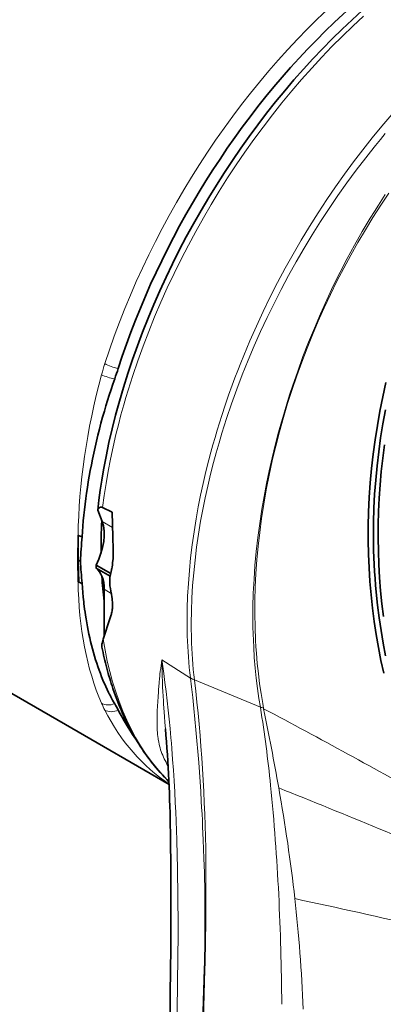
# Model space of a CAD drawing. Extents: x -672 to 7836, y -4841 to 1047.
# Tile 55 of 80: x 4814 to 4865, y -4384 to -4246. Entities that reach past the tile are written whole.
import ezdxf

# ---------------------------------------------------------------- set-up
doc = ezdxf.new("R2010")
doc.units = 0

msp = doc.modelspace()

# ---------------------------------------------------------------- linework, layer by layer
at = {"color": 7, "lineweight": 35}
for p, q in [((4825.171387, -4316.337402), (4824.546387, -4314.71582)), ((4825.227051, -4314.367676), (4826.59668, -4314.999023)), ((4821.787598, -4318.277344), (4821.722656, -4321.719238)), ((4821.722656, -4321.719238), (4821.787598, -4324.809082)), ((4821.722656, -4321.719238), (4821.829102, -4321.780273)), ((4824.305176, -4322.475098), (4826.384766, -4323.675781)), ((4824.305176, -4322.883301), (4826.301758, -4324.035645)), ((4826.257813, -4324.650879), (4826.259277, -4324.322266)), ((4826.260254, -4325.378418), (4826.257813, -4324.650879)), ((4826.259277, -4324.322266), (4826.260254, -4324.205566)), ((4825.460449, -4332.453613), (4825.460449, -4325.88623)), ((4803.958008, -4335.690918), (4819.984863, -4344.944336)), ((4819.989258, -4344.946777), (4834.596191, -4353.379883)), ((4834.791504, -4360.097168), (4834.798828, -4360.693359))]:
    msp.add_line(p, q, dxfattribs=at)
at = {"color": 7, "lineweight": 13}
for p, q in [((4825.171387, -4316.337402), (4826.632813, -4317.181641)), ((4821.787598, -4318.277344), (4821.829102, -4321.780273)), ((4821.829102, -4321.780273), (4821.916504, -4324.877441)), ((4825.460449, -4325.88623), (4826.455078, -4326.460449)), ((4837.171387, -4332.45166), (4837.162598, -4332.11377)), ((4837.752441, -4332.750977), (4837.744141, -4332.413574)), ((4837.613281, -4338.407715), (4833.597168, -4335.84375)), ((4837.608398, -4338.369141), (4837.613281, -4338.407715)), ((4838.172852, -4338.660645), (4847.464355, -4342.48584)), ((4838.172852, -4338.660645), (4838.177246, -4338.697266)), ((4847.464355, -4342.48584), (4847.477539, -4342.562012)), ((4847.914551, -4342.620117), (4847.929688, -4342.706543)), ((4834.438477, -4350.741699), (4834.462891, -4350.783203)), ((4834.461914, -4350.758789), (4834.438477, -4350.741699)), ((4835.702637, -4361.810059), (4835.685547, -4361.209961))]:
    msp.add_line(p, q, dxfattribs=at)
at = {"color": 7, "lineweight": 35}
for points in [[(4824.546387, -4314.71582), (4824.711426, -4313.316895), (4824.901367, -4311.907715), (4825.116699, -4310.489258), (4825.357422, -4309.0625), (4825.531738, -4308.106445), (4825.717285, -4307.147461), (4826.121094, -4305.220703), (4826.568359, -4303.283203), (4827.05957, -4301.336914), (4827.593262, -4299.383301), (4828.169434, -4297.424805), (4828.788086, -4295.462891), (4829.44043, -4293.519043), (4830.132813, -4291.575684), (4830.864746, -4289.633789), (4831.635254, -4287.695313), (4832.443848, -4285.761719), (4833.290039, -4283.835449), (4834.172363, -4281.916992), (4835.090332, -4280.009277), (4836.043457, -4278.113281), (4837.03125, -4276.230469), (4838.051758, -4274.362793), (4839.104492, -4272.512207), (4840.188965, -4270.680176), (4841.275879, -4268.913086), (4842.390625, -4267.166504), (4843.532715, -4265.441895), (4844.700684, -4263.741211), (4845.894043, -4262.064941), (4847.111816, -4260.415039), (4848.352539, -4258.79248), (4849.615234, -4257.199219), (4850.899414, -4255.63623), (4852.203613, -4254.104492), (4853.526855, -4252.605957), (4854.867676, -4251.141602), (4856.225586, -4249.712891), (4857.598633, -4248.320313), (4858.98584, -4246.96582), (4860.386719, -4245.650391), (4861.836426, -4244.342285)], [(4826.936523, -4296.230957), (4826.674316, -4296.989746), (4826.42041, -4297.748535), (4826.174316, -4298.506836), (4825.935547, -4299.265625), (4825.705078, -4300.023926), (4825.481934, -4300.781738), (4825.239258, -4301.634277), (4825.006348, -4302.48584), (4824.783203, -4303.336426), (4824.568848, -4304.185547), (4824.364258, -4305.033203), (4824.168945, -4305.878906), (4823.98291, -4306.722656), (4823.806641, -4307.564453), (4823.646973, -4308.364258), (4823.495605, -4309.161621), (4823.353027, -4309.957031), (4823.21875, -4310.749512), (4823.093262, -4311.539551), (4822.976074, -4312.32666), (4822.867188, -4313.11084), (4822.76709, -4313.89209), (4822.675293, -4314.669434), (4822.592285, -4315.443848), (4822.517578, -4316.214844), (4822.451172, -4316.981445), (4822.393555, -4317.745117), (4822.344727, -4318.503906)], [(4865.162109, -4296.759277), (4864.716309, -4298.755859), (4864.313477, -4300.763672), (4863.954102, -4302.780273), (4863.638672, -4304.804199), (4863.366699, -4306.833496), (4863.13916, -4308.866699), (4862.956055, -4310.901855), (4862.817383, -4312.9375), (4862.723633, -4314.971191), (4862.674316, -4317.001953), (4862.669922, -4319.027344), (4862.707031, -4320.94873), (4862.785156, -4322.862793), (4862.90332, -4324.767578), (4863.062012, -4326.661133), (4863.260742, -4328.543457), (4863.5, -4330.411621), (4863.778809, -4332.265137), (4864.097168, -4334.102051), (4864.455078, -4335.921387), (4864.852539, -4337.721191)], [(4865.121582, -4335.254395), (4864.777832, -4333.491211), (4864.472168, -4331.711426), (4864.204102, -4329.916504), (4863.974609, -4328.107422), (4863.783203, -4326.285645), (4863.697266, -4325.314453), (4863.622559, -4324.340332), (4863.558105, -4323.36084), (4863.504883, -4322.378906), (4863.431152, -4320.410156), (4863.401367, -4318.43457), (4863.415039, -4316.452148), (4863.472656, -4314.46582), (4863.574219, -4312.477051), (4863.719238, -4310.487305), (4863.907715, -4308.498047), (4864.13916, -4306.511719), (4864.414063, -4304.529297), (4864.731934, -4302.553223), (4865.092285, -4300.584473)], [(4864.828613, -4329.726563), (4864.60498, -4327.912109), (4864.419434, -4326.085449), (4864.272949, -4324.243652), (4864.165039, -4322.39209), (4864.096191, -4320.532227), (4864.066406, -4318.666016), (4864.075684, -4316.793945), (4864.123535, -4314.917969), (4864.210938, -4313.039063), (4864.337402, -4311.15918), (4864.502441, -4309.279785), (4864.706543, -4307.402344), (4864.949219, -4305.527344)], [(4825.227051, -4314.367676), (4825.17334, -4314.345703), (4825.123047, -4314.330566), (4825.076172, -4314.321777), (4825.04541, -4314.318359), (4825.016113, -4314.317383), (4824.986328, -4314.318848), (4824.958008, -4314.322266), (4824.907715, -4314.333008), (4824.862793, -4314.349121), (4824.834961, -4314.362305), (4824.809082, -4314.376953), (4824.782227, -4314.394531), (4824.756836, -4314.414063), (4824.712402, -4314.45459), (4824.672852, -4314.499023), (4824.649902, -4314.529785), (4824.62793, -4314.561523), (4824.604492, -4314.599609), (4824.583008, -4314.63916), (4824.546387, -4314.71582)], [(4826.720215, -4319.66748), (4826.728516, -4319.883789), (4826.735352, -4320.089355), (4826.740234, -4320.350098), (4826.741211, -4320.598145), (4826.73877, -4320.835938), (4826.731934, -4321.094727), (4826.720703, -4321.347168), (4826.70459, -4321.595703), (4826.684082, -4321.842773), (4826.652344, -4322.14209), (4826.611816, -4322.450195), (4826.5625, -4322.771973), (4826.533203, -4322.939453), (4826.501465, -4323.113281), (4826.435547, -4323.441895), (4826.356445, -4323.801758), (4826.260254, -4324.205566)], [(4826.936523, -4342.006836), (4826.785645, -4341.747559), (4826.637695, -4341.485352), (4826.492188, -4341.219727), (4826.385254, -4341.02002), (4826.280273, -4340.818359), (4826.174805, -4340.612793), (4826.070801, -4340.405273), (4825.869141, -4339.988281), (4825.672852, -4339.56543), (4825.481934, -4339.13623), (4825.384277, -4338.90918), (4825.288086, -4338.680664), (4825.192383, -4338.448242), (4825.098633, -4338.214844), (4824.916016, -4337.744629), (4824.739746, -4337.268555), (4824.568848, -4336.786133), (4824.404297, -4336.297852), (4824.246094, -4335.804199), (4824.09375, -4335.304199), (4823.946777, -4334.798828), (4823.806641, -4334.288086), (4823.67334, -4333.777832), (4823.546387, -4333.262207), (4823.424805, -4332.742188), (4823.30957, -4332.216309), (4823.199707, -4331.686035), (4823.095703, -4331.150391), (4822.998047, -4330.610352), (4822.905762, -4330.06543), (4822.819336, -4329.516113), (4822.758789, -4329.101074), (4822.701172, -4328.683105), (4822.646973, -4328.263184), (4822.608398, -4327.946289), (4822.571289, -4327.628418), (4822.503906, -4326.988281), (4822.443359, -4326.342773), (4822.390137, -4325.691895), (4822.344727, -4325.036133)], [(4826.430176, -4329.494141), (4826.470215, -4329.369141), (4826.507813, -4329.232422), (4826.541504, -4329.083496), (4826.570801, -4328.921875), (4826.594727, -4328.749023), (4826.612305, -4328.567383), (4826.624023, -4328.378418), (4826.629395, -4328.188477), (4826.628418, -4328), (4826.622559, -4327.814941), (4826.611816, -4327.633301), (4826.597168, -4327.455078), (4826.583496, -4327.324219), (4826.568359, -4327.194824), (4826.533203, -4326.942871)], [(4825.137207, -4334.016113), (4825.129395, -4333.961426), (4825.125, -4333.900879), (4825.125, -4333.833984), (4825.127441, -4333.779785), (4825.131836, -4333.722656), (4825.146973, -4333.598145), (4825.17041, -4333.460938), (4825.206543, -4333.29248), (4825.253906, -4333.107422), (4825.312988, -4332.905762)], [(4834.579102, -4353.000977), (4834.26709, -4352.689453), (4833.960449, -4352.373047), (4833.656738, -4352.049316), (4833.358398, -4351.720215), (4833.050781, -4351.370117), (4832.749512, -4351.015137), (4832.535645, -4350.756348), (4832.324707, -4350.495117), (4832.122559, -4350.239258), (4831.923828, -4349.980957), (4831.736816, -4349.732422), (4831.552734, -4349.482422), (4831.371094, -4349.230469), (4831.191406, -4348.976074), (4831.013672, -4348.71875), (4830.838379, -4348.458984), (4830.664551, -4348.196289), (4830.493164, -4347.931641), (4830.32373, -4347.663086), (4830.15625, -4347.393555), (4829.990723, -4347.120117), (4829.828125, -4346.845215), (4829.666504, -4346.566406), (4829.507813, -4346.286621), (4829.350586, -4346.00293), (4829.196289, -4345.717773), (4828.964844, -4345.278809), (4828.740234, -4344.836426), (4828.50293, -4344.353516), (4828.272949, -4343.866699), (4828.049316, -4343.374512), (4827.83252, -4342.878418), (4827.619141, -4342.371582), (4827.413086, -4341.861816), (4827.223633, -4341.373047), (4827.040039, -4340.881836), (4826.857422, -4340.373047), (4826.681152, -4339.861328), (4826.564453, -4339.509277), (4826.450684, -4339.156738), (4826.339355, -4338.802246), (4826.231445, -4338.446777), (4826.125488, -4338.088379), (4826.022949, -4337.728516), (4825.922363, -4337.365723), (4825.824707, -4337.001953), (4825.729492, -4336.634766), (4825.637207, -4336.267578), (4825.546875, -4335.895996), (4825.459961, -4335.524414), (4825.375, -4335.149414), (4825.293457, -4334.773926), (4825.213867, -4334.395508), (4825.137207, -4334.016113)], [(4834.828125, -4376.458008), (4834.769043, -4382.783203), (4834.694336, -4389.099121), (4834.603516, -4395.406738), (4834.497559, -4401.708496), (4834.375488, -4408.005371), (4834.238281, -4414.299316), (4834.085938, -4420.59082), (4833.917969, -4426.880859), (4833.734375, -4433.17041), (4833.535645, -4439.459961), (4833.321777, -4445.750488), (4833.092773, -4452.041992), (4832.589355, -4464.630859), (4832.024902, -4477.227051), (4831.400391, -4489.830078), (4830.715332, -4502.436523), (4829.970215, -4515.04248), (4829.165527, -4527.639648)]]:
    msp.add_lwpolyline(points, dxfattribs=at)
at = {"color": 7, "lineweight": 13}
for points in [[(4825.227051, -4314.367676), (4825.45459, -4312.667969), (4825.717285, -4310.960449), (4826.015137, -4309.245605), (4826.347656, -4307.525391), (4826.713867, -4305.799805), (4827.11377, -4304.071289), (4827.458008, -4302.686035), (4827.822266, -4301.300293), (4828.208008, -4299.913574), (4828.510254, -4298.873535), (4828.824219, -4297.833496), (4829.485352, -4295.754883), (4830.19043, -4293.679688), (4830.938965, -4291.609375), (4831.72998, -4289.545898), (4832.5625, -4287.490234), (4833.435547, -4285.444336), (4834.348633, -4283.40918), (4835.300781, -4281.387207), (4836.290527, -4279.379395), (4837.318359, -4277.387207), (4838.358398, -4275.45459), (4839.432617, -4273.540039), (4840.540527, -4271.644043), (4841.681152, -4269.768555), (4842.853516, -4267.914551), (4844.057129, -4266.083008), (4845.291016, -4264.276367), (4846.554199, -4262.495117), (4847.846191, -4260.741211), (4849.166016, -4259.015625), (4850.512207, -4257.319824), (4851.885254, -4255.655273), (4853.283203, -4254.023438), (4854.705078, -4252.425781), (4856.122559, -4250.893555), (4857.561035, -4249.397461), (4859.020508, -4247.937988), (4860.5, -4246.51709), (4861.998047, -4245.135742)], [(4837.162598, -4332.11377), (4837.145996, -4331.243652), (4837.140625, -4330.369629), (4837.160156, -4328.609375), (4837.220703, -4326.833496), (4837.322266, -4325.043945), (4837.463379, -4323.241699), (4837.64502, -4321.429199), (4837.865723, -4319.606445), (4838.125, -4317.775879), (4838.422363, -4315.938477), (4838.722168, -4314.280273), (4839.052246, -4312.618164), (4839.412109, -4310.953125), (4839.80127, -4309.286621), (4840.219727, -4307.619141), (4840.495117, -4306.577148), (4840.782227, -4305.535156), (4841.080078, -4304.493164), (4841.388672, -4303.45166), (4842.038086, -4301.371582), (4842.504883, -4299.958008), (4842.990723, -4298.546875), (4843.495605, -4297.13916), (4843.886719, -4296.085449), (4844.288086, -4295.03418), (4844.700195, -4293.985352), (4845.123047, -4292.938477), (4845.998047, -4290.854492), (4846.913574, -4288.782715), (4847.868652, -4286.725098), (4848.862305, -4284.683105), (4849.893555, -4282.657715), (4850.962402, -4280.650879), (4852.066895, -4278.664063), (4853.20752, -4276.698242), (4854.382324, -4274.754883), (4855.591797, -4272.835938), (4856.833496, -4270.942383), (4858.057129, -4269.150391), (4859.309082, -4267.384277), (4860.589844, -4265.646484), (4861.898438, -4263.9375), (4863.233887, -4262.258789), (4864.595703, -4260.612305), (4865.982422, -4258.999023)], [(4837.744141, -4332.413574), (4837.730957, -4331.546875), (4837.727539, -4330.675781), (4837.752441, -4328.921387), (4837.817871, -4327.151855), (4837.924805, -4325.369141), (4838.071289, -4323.57373), (4838.258301, -4321.768066), (4838.483887, -4319.952637), (4838.748535, -4318.129395), (4839.051758, -4316.299316), (4839.356445, -4314.647461), (4839.691895, -4312.992188), (4840.056641, -4311.334473), (4840.450684, -4309.675293), (4840.874023, -4308.014648), (4841.248535, -4306.631348), (4841.643066, -4305.248047), (4842.056641, -4303.866211), (4842.379395, -4302.830566), (4842.712891, -4301.795898), (4843.408691, -4299.73877), (4844.145508, -4297.687988), (4844.92334, -4295.644531), (4845.740723, -4293.610352), (4846.597168, -4291.586914), (4847.492188, -4289.575195), (4848.424805, -4287.577148), (4849.394043, -4285.593262), (4850.399414, -4283.625977), (4851.44043, -4281.675781), (4852.516113, -4279.744141), (4853.625977, -4277.83252), (4854.768555, -4275.942383), (4855.943848, -4274.075195), (4857.150391, -4272.231445), (4858.387695, -4270.413574), (4859.655273, -4268.622559), (4860.967285, -4266.839355), (4862.308105, -4265.086426), (4862.991699, -4264.21875), (4863.682617, -4263.358887), (4864.375, -4262.513672), (4865.07373, -4261.677246)], [(4847.464355, -4342.48584), (4847.26709, -4341.286621), (4847.062012, -4339.866211), (4846.885254, -4338.428711), (4846.736328, -4336.974609), (4846.616211, -4335.505371), (4846.523438, -4334.021973), (4846.479492, -4333.09082), (4846.446777, -4332.154297), (4846.424805, -4331.207031), (4846.413574, -4330.254883), (4846.422852, -4328.34375), (4846.475586, -4326.416504), (4846.570801, -4324.474609), (4846.708008, -4322.52002), (4846.887207, -4320.553711), (4847.108398, -4318.578125), (4847.370605, -4316.594727), (4847.674316, -4314.604492), (4847.984375, -4312.79834), (4848.328125, -4310.989258), (4848.70459, -4309.178711), (4849.11377, -4307.368652), (4849.555664, -4305.559082), (4850.028809, -4303.751953), (4850.430176, -4302.307617), (4850.851563, -4300.865723), (4851.29248, -4299.426758), (4851.635742, -4298.349609), (4851.989746, -4297.274414), (4852.729492, -4295.130859), (4853.474609, -4293.095703), (4854.256836, -4291.073242), (4855.075684, -4289.065918), (4855.930664, -4287.074707), (4856.821777, -4285.100586), (4857.748535, -4283.144531), (4858.710938, -4281.207031), (4859.708496, -4279.289063), (4860.740234, -4277.393066), (4861.82959, -4275.479004), (4862.390137, -4274.527344), (4862.958984, -4273.58252), (4863.530762, -4272.654297), (4864.110352, -4271.733398), (4865.05957, -4270.268555)], [(4847.914551, -4342.620117), (4847.795898, -4341.973633), (4847.564453, -4340.586914), (4847.360352, -4339.184082), (4847.183594, -4337.765137), (4847.03418, -4336.331055), (4846.911621, -4334.882813), (4846.848633, -4333.971191), (4846.796387, -4333.054199), (4846.723145, -4331.206055), (4846.692383, -4329.339844), (4846.703613, -4327.458008), (4846.755859, -4325.561035), (4846.850098, -4323.651367), (4846.985352, -4321.72998), (4847.162109, -4319.799316), (4847.379395, -4317.859863), (4847.637207, -4315.914063), (4847.949219, -4313.881348), (4848.304199, -4311.846191), (4848.703125, -4309.80957), (4849.144531, -4307.772949), (4849.628906, -4305.737305), (4850.155273, -4303.703125), (4850.723633, -4301.672852), (4851.313477, -4299.70752), (4851.941406, -4297.748535), (4852.606934, -4295.797363), (4853.308594, -4293.85498), (4854.046875, -4291.92334), (4854.820801, -4290.003906), (4855.630371, -4288.098633), (4856.474121, -4286.209473), (4857.352539, -4284.337891), (4858.26416, -4282.484375), (4859.215332, -4280.640137), (4860.19873, -4278.817383), (4861.214355, -4277.01709), (4862.260742, -4275.241211), (4863.338379, -4273.491211), (4864.445313, -4271.767578), (4865.581543, -4270.072266)], [(4833.597168, -4335.84375), (4833.535645, -4336.232422), (4833.478027, -4336.617188), (4833.42041, -4337.024414), (4833.367676, -4337.429199), (4833.318848, -4337.832031), (4833.285156, -4338.132324), (4833.253418, -4338.431152), (4833.195801, -4339.022461), (4833.145508, -4339.605469), (4833.117188, -4339.964355), (4833.091309, -4340.320801), (4833.043945, -4341.027344), (4833.003906, -4341.712402), (4832.969727, -4342.370117), (4832.941406, -4343.009277), (4832.919922, -4343.629395), (4832.90918, -4344.105469), (4832.90625, -4344.333496), (4832.905273, -4344.76123), (4832.909668, -4345.099121), (4832.919434, -4345.428711), (4832.935059, -4345.75), (4832.956543, -4346.067871), (4832.981445, -4346.341797), (4833.012695, -4346.620605), (4833.05127, -4346.903809), (4833.07373, -4347.046875), (4833.098145, -4347.19043), (4833.146484, -4347.445313), (4833.20166, -4347.70166), (4833.264648, -4347.959961), (4833.335938, -4348.220215), (4833.415527, -4348.48291), (4833.504395, -4348.748535)], [(4835.685547, -4361.209961), (4835.644043, -4359.89502), (4835.596191, -4358.577148), (4835.541504, -4357.263184), (4835.480957, -4355.959961), (4835.400391, -4354.422852), (4835.310547, -4352.891113), (4835.211426, -4351.365723), (4835.103027, -4349.845703), (4834.984863, -4348.332031), (4834.921875, -4347.577148), (4834.856934, -4346.824219), (4834.736816, -4345.509766), (4834.609375, -4344.200195), (4834.474121, -4342.895508), (4834.331055, -4341.595703), (4834.180664, -4340.300781), (4834.022461, -4339.010742), (4833.855957, -4337.726074), (4833.682129, -4336.445801), (4833.597168, -4335.84375)], [(4833.597168, -4335.84375), (4833.61084, -4336.805176), (4833.630859, -4337.759277), (4833.644043, -4338.249512), (4833.65918, -4338.739746), (4833.675781, -4339.202637), (4833.694336, -4339.666504), (4833.724121, -4340.305176), (4833.757813, -4340.946289), (4833.79541, -4341.59082), (4833.82666, -4342.07666), (4833.859863, -4342.564941), (4833.904785, -4343.189453), (4833.952148, -4343.817871), (4834.020508, -4344.674316), (4834.091797, -4345.537598)], [(4837.613281, -4338.407715), (4837.757813, -4339.638672), (4837.927734, -4341.146973), (4838.089355, -4342.660156), (4838.242676, -4344.178223), (4838.388184, -4345.70166), (4838.525879, -4347.230469), (4838.655273, -4348.763672), (4838.777344, -4350.302246), (4838.877441, -4351.651855), (4838.97168, -4353.005859), (4839.060059, -4354.363281), (4839.143066, -4355.724121), (4839.194824, -4356.631348), (4839.244141, -4357.540039), (4839.291016, -4358.45459), (4839.335449, -4359.370117), (4839.416992, -4361.202637), (4839.469238, -4362.517578), (4839.516602, -4363.835449)], [(4829.837891, -4528.72998), (4830.338867, -4521.17627), (4831.051758, -4509.839844), (4831.71875, -4498.501465), (4832.339355, -4487.163574), (4832.913574, -4475.828613), (4833.440918, -4464.498047), (4833.920898, -4453.171875), (4834.352051, -4441.856445), (4834.734375, -4430.541992), (4835.067383, -4419.226563), (4835.349609, -4407.905762), (4835.509277, -4400.352539), (4835.645996, -4392.792969), (4835.759277, -4385.221191), (4835.848633, -4377.634277)], [(4839.557129, -4379.399902), (4839.242188, -4389.901855), (4838.632324, -4408.819824), (4837.969727, -4427.740234), (4837.256348, -4446.676758), (4836.493652, -4465.642578), (4835.73877, -4483.375), (4834.943848, -4501.123535), (4834.108887, -4518.889648), (4833.507813, -4531.195801)], [(4839.64502, -4379.440918), (4839.348633, -4389.997559), (4838.744629, -4410.188965), (4838.089355, -4430.415527), (4837.381348, -4450.650391), (4836.739258, -4467.76416), (4836.056152, -4484.891602), (4835.331055, -4502.032227), (4834.5625, -4519.186523), (4833.986816, -4531.463379)]]:
    msp.add_lwpolyline(points, dxfattribs=at)
for centre, radius, start, end in [((4858.464355, -4304.670898), 34.572583, 162.166081, 164.872598), ((4902.652832, -4330.602539), 65.506873, 181.617507, 186.809379), ((4902.864258, -4331.098633), 65.132222, 181.453664, 186.667489), ((4839.478516, -4335.437012), 3.478184, 237.473564, 247.954824), ((4841.199219, -4334.890137), 17.583575, 203.626917, 207.148768), ((4849.733398, -4335.694336), 7.160715, 251.523748, 255.28247), ((4667.394531, -4371.58252), 182.406907, 5.682484, 9.154572), ((4385.181152, -5215.45166), 987.836176, 60.501741, 62.066489), ((4348.253906, -4443.447266), 509.730175, 10.121397, 11.398716), ((4844.209961, -4344.9375), 11.364424, 199.594783, 210.710028), ((4551.130859, -4383.385742), 299.268755, 2.777062, 5.727116), ((4609.166992, -4396.995605), 244.713895, 6.458358, 10.150103), ((4458.793945, -5336.10498), 1057.292722, 66.626009, 68.280944), ((4414.586426, -4373.657715), 421.281776, 359.459138, 1.611524), ((4594.103027, -4372.263184), 245.558168, 358.334573, 1.966832), ((4432.94043, -4368.075195), 406.862892, 358.399215, 0.578455), ((4480.941406, -4387.101563), 369.555917, 0.424362, 2.825276), ((4592.743164, -5577.972656), 1236.067593, 76.161343, 77.877161)]:
    msp.add_arc(centre, radius, start, end, dxfattribs=at)
at = {"color": 7, "lineweight": 35}
for centre, radius, start, end in [((4771.372559, -4276.654297), 58.911583, 340.591138, 342.101076), ((4954.285645, -4313.960938), 127.693252, 180.465869, 182.561494), ((4822.949707, -4316.213867), 2.3686, 240.612897, 255.203089), ((5260.299805, -4351.668945), 439.209557, 175.66946, 176.115075), ((4822.893555, -4319.922363), 2.141428, 240.189248, 248.245415), ((5457.037109, -4273.683105), 636.766368, 184.343722, 184.625741), ((4822.791016, -4323.067383), 2.010145, 240.049638, 244.210945), ((4822.992676, -4322.625), 2.496558, 244.462815, 254.954307), ((4779.77832, -4334.310059), 47.332137, 8.954532, 10.87685), ((4928.15918, -4364.718262), 107.654293, 160.901444, 162.812107), ((4812.310547, -4350.684082), 17.005821, 27.221647, 30.67859), ((4854.526367, -4329.094727), 30.409974, 207.00894, 215.595348), ((4628.084961, -4362.701172), 206.721643, 0.721758, 4.762707), ((4024.869629, -4370.127441), 809.983608, 359.552181, 0.667354)]:
    msp.add_arc(centre, radius, start, end, dxfattribs=at)
at = {"color": 7, "lineweight": 13}
for centre, major_axis, ratio, start_param, end_param in [((4871.866211, -4291.759277), (36, 62.354004), 0.57735, 0.0624279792, 1.9279060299), ((4876.912109, -4294.659668), (90.304688, -26.471191), 0.748434, 2.442396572, 2.824013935), ((4826.839355, -4294.018555), (1.903809, -0.612793), 0.285421, 4.0658730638, 5.119630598), ((4872.740723, -4292.26416), (-33.596191, -63.719727), 0.601292, 5.0700545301, 5.4191148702), ((4826.389648, -4295.541016), (1.931152, -0.520508), 0.280029, 4.0517730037, 5.0739656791), ((4872.740723, -4292.26416), (-38.192383, -61.072266), 0.552365, 5.5728563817, 5.9219179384), ((4875.923828, -4294.072266), (-36.285645, -62.797363), 0.577243, 5.6612023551, 6.1315277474), ((4576.266113, -4459.875), (-207.382324, -232.306641), 0.699966, 2.4869960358, 2.5875370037), ((4826.389648, -4340.543945), (1.833496, 0.799316), 0.780567, 3.6484421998, 4.6706360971), ((4871.866211, -4291.759277), (36, 62.354004), 0.57735, 2.7844831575, 3.1055931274), ((4826.839355, -4341.492676), (1.779785, 0.912109), 0.764985, 3.6007206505, 4.6544781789), ((4745.550293, -4490.663086), (-67.765625, -190.566406), 0.442104, 2.3059839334, 2.4060323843)]:
    msp.add_ellipse(centre, major_axis=major_axis, ratio=ratio, start_param=start_param, end_param=end_param, dxfattribs=at)
at = {"color": 7, "lineweight": 35}
for centre, major_axis, ratio, start_param, end_param in [((4873.095703, -4292.469238), (-35.494141, -61.478027), 0.577351, 3.4012181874, 5.0694970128), ((4820.52002, -4320.978027), (3.5, 6.062012), 0.57735, 4.7976203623, 5.8468529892), ((4873.095215, -4292.469238), (-34, -58.889648), 0.57735, 5.4271025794, 5.5076676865), ((4874.863281, -4293.489746), (35.75, 61.920898), 0.57735, 2.3526979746, 2.3596909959), ((4820.510742, -4328.744141), (3.5, 6.062012), 0.57735, 5.4977871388, 6.1949798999), ((4873.095215, -4292.469238), (-34, -58.889648), 0.57735, 5.5674021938, 5.6347184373)]:
    msp.add_ellipse(centre, major_axis=major_axis, ratio=ratio, start_param=start_param, end_param=end_param, dxfattribs=at)

doc.saveas('drawing.dxf')
